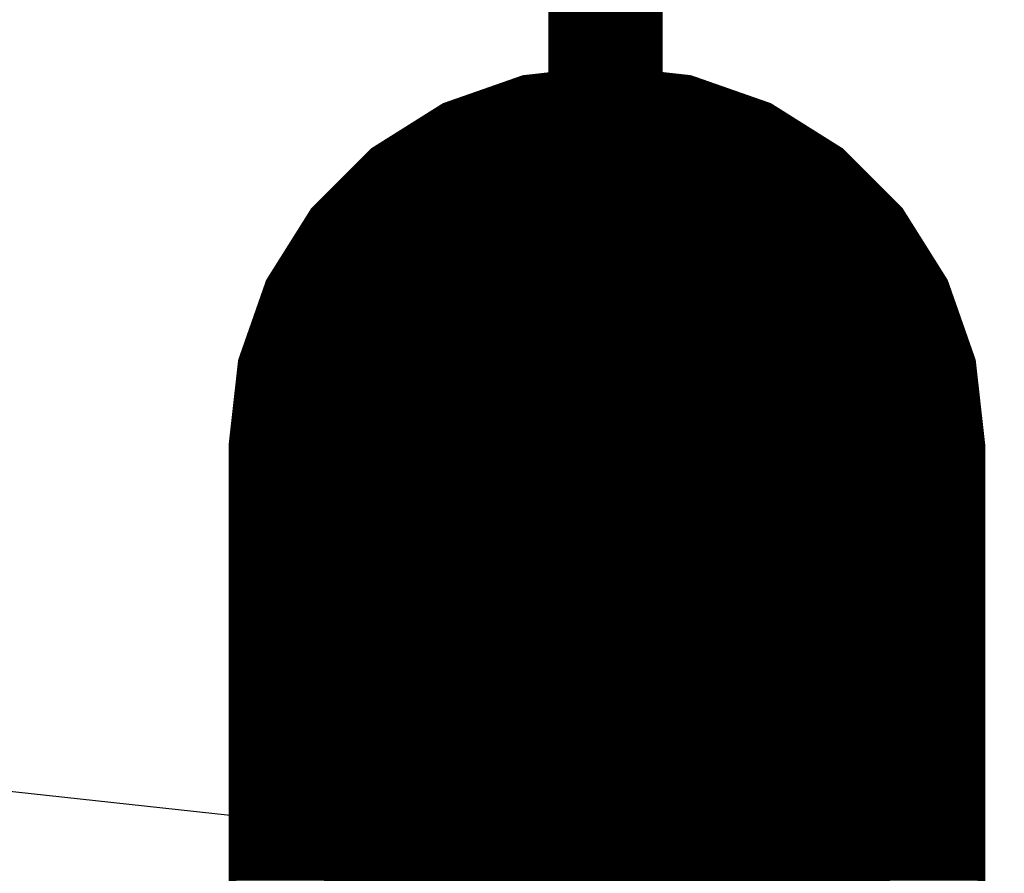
# Model space of a CAD drawing. Extents: x -35 to 35, y -57 to 81.
# Tile 90 of 153: x -5.1 to -3.79, y 49.02 to 50.16. Entities that reach past the tile are written whole.
import ezdxf

# ---------------------------------------------------------------- set-up
doc = ezdxf.new("R2010")
doc.units = 0
for name, color, linetype in [('1', 22, 'CONTINUOUS'), ('16', 175, 'CONTINUOUS'), ('17', 82, 'CONTINUOUS'), ('19', 53, 'CONTINUOUS'), ('51', 53, 'CONTINUOUS')]:
    doc.layers.add(name, color=color, linetype=linetype)

# ---------------------------------------------------------------- blocks, each defined once
blk = doc.blocks.new('LONGP100')
at = {"const_width": 1}
blk.add_lwpolyline([(-0.5, 0), (0.5, 0)], dxfattribs=at)
at = {"const_width": 0.5}
for points in [[(-0.5, 0.25, 1), (-0.5, -0.25)], [(0.5, -0.25, 1), (0.5, 0.25)]]:
    blk.add_lwpolyline(points, format="xyb", dxfattribs=at)

msp = doc.modelspace()

# ---------------------------------------------------------------- linework, layer by layer
at = {"layer": '1', "const_width": 0.01}
for points in [[(-4.4293, 50.0855), (-4.318, 50.098)], [(-4.318, 50.098), (-4.2067, 50.0855)], [(-4.5349, 50.0485), (-4.4293, 50.0855)], [(-4.389, 50.09), (-4.247, 50.09)], [(-4.2067, 50.0855), (-4.1011, 50.0485)], [(-4.4735, 50.07), (-4.1626, 50.07)], [(-4.4449, 50.08), (-4.1911, 50.08)], [(-4.502, 50.06), (-4.134, 50.06)], [(-4.6297, 49.9889), (-4.5349, 50.0485)], [(-4.5306, 50.05), (-4.1054, 50.05)], [(-4.1011, 50.0485), (-4.0063, 49.9889)], [(-4.5644, 50.03), (-4.0716, 50.03)], [(-4.5484, 50.04), (-4.0876, 50.04)], [(-4.5803, 50.02), (-4.0557, 50.02)], [(-4.5962, 50.01), (-4.0398, 50.01)], [(-4.628, 49.99), (-4.008, 49.99)], [(-4.6121, 50), (-4.0239, 50)], [(-4.7089, 49.9097), (-4.6297, 49.9889)], [(-4.6387, 49.98), (-3.9973, 49.98)], [(-4.0063, 49.9889), (-3.9271, 49.9097)], [(-4.6487, 49.97), (-3.9873, 49.97)], [(-4.6687, 49.95), (-3.9673, 49.95)], [(-4.6587, 49.96), (-3.9773, 49.96)], [(-4.6787, 49.94), (-3.9573, 49.94)], [(-4.6887, 49.93), (-3.9473, 49.93)], [(-4.6987, 49.92), (-3.9373, 49.92)], [(-4.7685, 49.8149), (-4.7089, 49.9097)], [(-4.715, 49.9), (-3.921, 49.9)], [(-4.7087, 49.91), (-3.9273, 49.91)], [(-3.9271, 49.9097), (-3.8675, 49.8149)], [(-4.7213, 49.89), (-3.9147, 49.89)], [(-4.7276, 49.88), (-3.9084, 49.88)], [(-4.7402, 49.86), (-3.8958, 49.86)], [(-4.7339, 49.87), (-3.9021, 49.87)], [(-4.7465, 49.85), (-3.8895, 49.85)], [(-4.7527, 49.84), (-3.8833, 49.84)], [(-4.7653, 49.82), (-3.8707, 49.82)], [(-4.759, 49.83), (-3.877, 49.83)], [(-4.8055, 49.7093), (-4.7685, 49.8149)], [(-4.7702, 49.81), (-3.8658, 49.81)], [(-3.8675, 49.8149), (-3.8305, 49.7093)], [(-4.7737, 49.8), (-3.8623, 49.8)], [(-4.7807, 49.78), (-3.8553, 49.78)], [(-4.7772, 49.79), (-3.8588, 49.79)], [(-4.7842, 49.77), (-3.8518, 49.77)], [(-4.7877, 49.76), (-3.8483, 49.76)], [(-4.7947, 49.74), (-3.8413, 49.74)], [(-4.7912, 49.75), (-3.8448, 49.75)], [(-4.7982, 49.73), (-3.8378, 49.73)], [(-4.8017, 49.72), (-3.8343, 49.72)], [(-4.818, 49.598), (-4.8055, 49.7093)], [(-4.8065, 49.7), (-3.8295, 49.7)], [(-4.8052, 49.71), (-3.8308, 49.71)], [(-3.8305, 49.7093), (-3.818, 49.598)], [(-4.8076, 49.69), (-3.8284, 49.69)], [(-4.8088, 49.68), (-3.8272, 49.68)], [(-4.8099, 49.67), (-3.8261, 49.67)], [(-4.8121, 49.65), (-3.8239, 49.65)], [(-4.811, 49.66), (-3.825, 49.66)], [(-4.8133, 49.64), (-3.8227, 49.64)], [(-4.8144, 49.63), (-3.8216, 49.63)], [(-4.8167, 49.61), (-3.8194, 49.61)], [(-4.8155, 49.62), (-3.8205, 49.62)], [(-4.818, 48.498), (-4.818, 49.598)], [(-4.8178, 49.6), (-3.8182, 49.6)], [(-3.818, 49.598), (-3.818, 48.498)], [(-4.818, 49.59), (-3.818, 49.59)], [(-4.818, 49.58), (-3.818, 49.58)], [(-4.818, 49.57), (-3.818, 49.57)], [(-4.818, 49.56), (-3.818, 49.56)], [(-4.818, 49.55), (-3.818, 49.55)], [(-4.818, 49.54), (-3.818, 49.54)], [(-4.818, 49.53), (-3.818, 49.53)], [(-4.818, 49.52), (-3.818, 49.52)], [(-4.818, 49.51), (-3.818, 49.51)], [(-4.818, 49.5), (-3.818, 49.5)], [(-4.818, 49.49), (-3.818, 49.49)], [(-4.818, 49.48), (-3.818, 49.48)], [(-4.818, 49.47), (-3.818, 49.47)], [(-4.818, 49.46), (-3.818, 49.46)], [(-4.818, 49.45), (-3.818, 49.45)], [(-4.818, 49.44), (-3.818, 49.44)], [(-4.818, 49.43), (-3.818, 49.43)], [(-4.818, 49.42), (-3.818, 49.42)], [(-4.818, 49.41), (-3.818, 49.41)], [(-4.818, 49.4), (-3.818, 49.4)], [(-4.818, 49.39), (-3.818, 49.39)], [(-4.818, 49.38), (-3.818, 49.38)], [(-4.818, 49.37), (-3.818, 49.37)], [(-4.818, 49.36), (-3.818, 49.36)], [(-4.818, 49.35), (-3.818, 49.35)], [(-4.818, 49.34), (-3.818, 49.34)], [(-4.818, 49.33), (-3.818, 49.33)], [(-4.818, 49.32), (-3.818, 49.32)], [(-4.818, 49.31), (-3.818, 49.31)], [(-4.818, 49.3), (-3.818, 49.3)], [(-4.818, 49.29), (-3.818, 49.29)], [(-4.818, 49.28), (-3.818, 49.28)], [(-4.818, 49.27), (-3.818, 49.27)], [(-4.818, 49.26), (-3.818, 49.26)], [(-4.818, 49.25), (-3.818, 49.25)], [(-4.818, 49.24), (-3.818, 49.24)], [(-4.818, 49.23), (-3.818, 49.23)], [(-4.818, 49.22), (-3.818, 49.22)], [(-4.818, 49.21), (-3.818, 49.21)], [(-4.818, 49.2), (-3.818, 49.2)], [(-4.818, 49.19), (-3.818, 49.19)], [(-4.818, 49.18), (-3.818, 49.18)], [(-4.818, 49.17), (-3.818, 49.17)], [(-4.818, 49.16), (-3.818, 49.16)], [(-4.818, 49.15), (-3.818, 49.15)], [(-4.818, 49.14), (-3.818, 49.14)], [(-4.818, 49.13), (-3.818, 49.13)], [(-4.818, 49.12), (-3.818, 49.12)], [(-4.818, 49.11), (-3.818, 49.11)], [(-4.818, 49.1), (-3.818, 49.1)], [(-4.818, 49.09), (-3.818, 49.09)], [(-4.818, 49.08), (-3.818, 49.08)], [(-4.818, 49.07), (-3.818, 49.07)], [(-4.818, 49.06), (-3.818, 49.06)], [(-4.818, 49.05), (-3.818, 49.05)], [(-4.818, 49.04), (-3.818, 49.04)], [(-4.818, 49.03), (-3.818, 49.03)], [(-4.818, 49.02), (-3.818, 49.02)]]:
    msp.add_lwpolyline(points, dxfattribs=at)
at = {"layer": '1', "const_width": 0.005}
for points in [[(-4.3177, 50.1005, 1), (-4.3183, 50.0955)], [(-4.3177, 50.0955, 1), (-4.3183, 50.1005)], [(-4.4295, 50.0879, 1), (-4.429, 50.083)], [(-4.4284, 50.0831, 1), (-4.4301, 50.0878)], [(-4.389, 50.0925, 1), (-4.389, 50.0875)], [(-4.247, 50.0875, 1), (-4.247, 50.0925)], [(-4.2059, 50.0878, 1), (-4.2076, 50.0831)], [(-4.207, 50.083, 1), (-4.2065, 50.0879)], [(-4.4735, 50.0725, 1), (-4.4735, 50.0675)], [(-4.4449, 50.0825, 1), (-4.4449, 50.0775)], [(-4.1911, 50.0775, 1), (-4.1911, 50.0825)], [(-4.1626, 50.0675, 1), (-4.1626, 50.0725)], [(-4.502, 50.0625, 1), (-4.502, 50.0575)], [(-4.134, 50.0575, 1), (-4.134, 50.0625)], [(-4.5358, 50.0508, 1), (-4.5341, 50.0461)], [(-4.5336, 50.0464, 1), (-4.5363, 50.0506)], [(-4.5306, 50.0525, 1), (-4.5306, 50.0475)], [(-4.1054, 50.0475, 1), (-4.1054, 50.0525)], [(-4.0997, 50.0506, 1), (-4.1024, 50.0464)], [(-4.1019, 50.0461, 1), (-4.1002, 50.0508)], [(-4.5644, 50.0325, 1), (-4.5644, 50.0275)], [(-4.5484, 50.0425, 1), (-4.5484, 50.0375)], [(-4.0876, 50.0375, 1), (-4.0876, 50.0425)], [(-4.0716, 50.0275, 1), (-4.0716, 50.0325)], [(-4.5803, 50.0225, 1), (-4.5803, 50.0175)], [(-4.0557, 50.0175, 1), (-4.0557, 50.0225)], [(-4.5962, 50.0125, 1), (-4.5962, 50.0075)], [(-4.0398, 50.0075, 1), (-4.0398, 50.0125)], [(-4.628, 49.9925, 1), (-4.628, 49.9875)], [(-4.6121, 50.0025, 1), (-4.6121, 49.9975)], [(-4.0239, 49.9975, 1), (-4.0239, 50.0025)], [(-4.008, 49.9875, 1), (-4.008, 49.9925)], [(-4.6387, 49.9825, 1), (-4.6387, 49.9775)], [(-4.6311, 49.991, 1), (-4.6284, 49.9868)], [(-4.628, 49.9871, 1), (-4.6315, 49.9907)], [(-4.0045, 49.9907, 1), (-4.008, 49.9871)], [(-4.0076, 49.9868, 1), (-4.0049, 49.991)], [(-3.9973, 49.9775, 1), (-3.9973, 49.9825)], [(-4.6487, 49.9725, 1), (-4.6487, 49.9675)], [(-3.9873, 49.9675, 1), (-3.9873, 49.9725)], [(-4.6687, 49.9525, 1), (-4.6687, 49.9475)], [(-4.6587, 49.9625, 1), (-4.6587, 49.9575)], [(-3.9773, 49.9575, 1), (-3.9773, 49.9625)], [(-3.9673, 49.9475, 1), (-3.9673, 49.9525)], [(-4.6787, 49.9425, 1), (-4.6787, 49.9375)], [(-3.9573, 49.9375, 1), (-3.9573, 49.9425)], [(-4.6887, 49.9325, 1), (-4.6887, 49.9275)], [(-3.9473, 49.9275, 1), (-3.9473, 49.9325)], [(-4.6987, 49.9225, 1), (-4.6987, 49.9175)], [(-3.9373, 49.9175, 1), (-3.9373, 49.9225)], [(-4.715, 49.9025, 1), (-4.715, 49.8975)], [(-4.7107, 49.9115, 1), (-4.7071, 49.908)], [(-4.7087, 49.9125, 1), (-4.7087, 49.9075)], [(-4.7068, 49.9084, 1), (-4.711, 49.9111)], [(-3.925, 49.9111, 1), (-3.9292, 49.9084)], [(-3.9289, 49.908, 1), (-3.9253, 49.9115)], [(-3.9273, 49.9075, 1), (-3.9273, 49.9125)], [(-3.921, 49.8975, 1), (-3.921, 49.9025)], [(-4.7213, 49.8925, 1), (-4.7213, 49.8875)], [(-3.9147, 49.8875, 1), (-3.9147, 49.8925)], [(-4.7276, 49.8825, 1), (-4.7276, 49.8775)], [(-3.9084, 49.8775, 1), (-3.9084, 49.8825)], [(-4.7402, 49.8625, 1), (-4.7402, 49.8575)], [(-4.7339, 49.8725, 1), (-4.7339, 49.8675)], [(-3.9021, 49.8675, 1), (-3.9021, 49.8725)], [(-3.8958, 49.8575, 1), (-3.8958, 49.8625)], [(-4.7465, 49.8525, 1), (-4.7465, 49.8475)], [(-3.8895, 49.8475, 1), (-3.8895, 49.8525)], [(-4.7527, 49.8425, 1), (-4.7527, 49.8375)], [(-3.8833, 49.8375, 1), (-3.8833, 49.8425)], [(-4.7653, 49.8225, 1), (-4.7653, 49.8175)], [(-4.759, 49.8325, 1), (-4.759, 49.8275)], [(-3.877, 49.8275, 1), (-3.877, 49.8325)], [(-3.8707, 49.8175, 1), (-3.8707, 49.8225)], [(-4.7702, 49.8125, 1), (-4.7702, 49.8075)], [(-4.7706, 49.8163, 1), (-4.7664, 49.8136)], [(-4.7661, 49.8141, 1), (-4.7708, 49.8158)], [(-3.8652, 49.8158, 1), (-3.8699, 49.8141)], [(-3.8696, 49.8136, 1), (-3.8654, 49.8163)], [(-3.8658, 49.8075, 1), (-3.8658, 49.8125)], [(-4.7737, 49.8025, 1), (-4.7737, 49.7975)], [(-3.8623, 49.7975, 1), (-3.8623, 49.8025)], [(-4.7807, 49.7825, 1), (-4.7807, 49.7775)], [(-4.7772, 49.7925, 1), (-4.7772, 49.7875)], [(-3.8588, 49.7875, 1), (-3.8588, 49.7925)], [(-3.8553, 49.7775, 1), (-3.8553, 49.7825)], [(-4.7842, 49.7725, 1), (-4.7842, 49.7675)], [(-3.8518, 49.7675, 1), (-3.8518, 49.7725)], [(-4.7877, 49.7625, 1), (-4.7877, 49.7575)], [(-3.8483, 49.7575, 1), (-3.8483, 49.7625)], [(-4.7947, 49.7425, 1), (-4.7947, 49.7375)], [(-4.7912, 49.7525, 1), (-4.7912, 49.7475)], [(-3.8448, 49.7475, 1), (-3.8448, 49.7525)], [(-3.8413, 49.7375, 1), (-3.8413, 49.7425)], [(-4.7982, 49.7325, 1), (-4.7982, 49.7275)], [(-3.8378, 49.7275, 1), (-3.8378, 49.7325)], [(-4.8017, 49.7225, 1), (-4.8017, 49.7175)], [(-3.8343, 49.7175, 1), (-3.8343, 49.7225)], [(-4.8065, 49.7025, 1), (-4.8065, 49.6975)], [(-4.803, 49.709, 1), (-4.8079, 49.7095)], [(-4.8078, 49.7101, 1), (-4.8031, 49.7084)], [(-4.8052, 49.7125, 1), (-4.8052, 49.7075)], [(-3.8281, 49.7095, 1), (-3.833, 49.709)], [(-3.8329, 49.7084, 1), (-3.8282, 49.7101)], [(-3.8308, 49.7075, 1), (-3.8308, 49.7125)], [(-3.8295, 49.6975, 1), (-3.8295, 49.7025)], [(-4.8076, 49.6925, 1), (-4.8076, 49.6875)], [(-3.8284, 49.6875, 1), (-3.8284, 49.6925)], [(-4.8088, 49.6825, 1), (-4.8088, 49.6775)], [(-3.8272, 49.6775, 1), (-3.8272, 49.6825)], [(-4.8099, 49.6725, 1), (-4.8099, 49.6675)], [(-3.8261, 49.6675, 1), (-3.8261, 49.6725)], [(-4.8121, 49.6525, 1), (-4.8121, 49.6475)], [(-4.811, 49.6625, 1), (-4.811, 49.6575)], [(-3.825, 49.6575, 1), (-3.825, 49.6625)], [(-3.8239, 49.6475, 1), (-3.8239, 49.6525)], [(-4.8133, 49.6425, 1), (-4.8133, 49.6375)], [(-3.8227, 49.6375, 1), (-3.8227, 49.6425)], [(-4.8144, 49.6325, 1), (-4.8144, 49.6275)], [(-3.8216, 49.6275, 1), (-3.8216, 49.6325)], [(-4.8167, 49.6125, 1), (-4.8167, 49.6075)], [(-4.8155, 49.6225, 1), (-4.8155, 49.6175)], [(-3.8205, 49.6175, 1), (-3.8205, 49.6225)], [(-3.8194, 49.6075, 1), (-3.8194, 49.6125)], [(-4.8155, 49.598, 1), (-4.8205, 49.598)], [(-4.8205, 49.5983, 1), (-4.8155, 49.5977)], [(-4.8178, 49.6025, 1), (-4.8178, 49.5975)], [(-3.8155, 49.598, 1), (-3.8205, 49.598)], [(-3.8205, 49.5977, 1), (-3.8155, 49.5983)], [(-3.8182, 49.5975, 1), (-3.8182, 49.6025)], [(-4.818, 49.5925, 1), (-4.818, 49.5875)], [(-3.818, 49.5875, 1), (-3.818, 49.5925)], [(-4.818, 49.5825, 1), (-4.818, 49.5775)], [(-4.818, 49.5725, 1), (-4.818, 49.5675)], [(-3.818, 49.5775, 1), (-3.818, 49.5825)], [(-3.818, 49.5675, 1), (-3.818, 49.5725)], [(-4.818, 49.5625, 1), (-4.818, 49.5575)], [(-3.818, 49.5575, 1), (-3.818, 49.5625)], [(-4.818, 49.5525, 1), (-4.818, 49.5475)], [(-3.818, 49.5475, 1), (-3.818, 49.5525)], [(-4.818, 49.5425, 1), (-4.818, 49.5375)], [(-4.818, 49.5325, 1), (-4.818, 49.5275)], [(-3.818, 49.5375, 1), (-3.818, 49.5425)], [(-3.818, 49.5275, 1), (-3.818, 49.5325)], [(-4.818, 49.5225, 1), (-4.818, 49.5175)], [(-3.818, 49.5175, 1), (-3.818, 49.5225)], [(-4.818, 49.5125, 1), (-4.818, 49.5075)], [(-3.818, 49.5075, 1), (-3.818, 49.5125)], [(-4.818, 49.5025, 1), (-4.818, 49.4975)], [(-4.818, 49.4925, 1), (-4.818, 49.4875)], [(-3.818, 49.4975, 1), (-3.818, 49.5025)], [(-3.818, 49.4875, 1), (-3.818, 49.4925)], [(-4.818, 49.4825, 1), (-4.818, 49.4775)], [(-3.818, 49.4775, 1), (-3.818, 49.4825)], [(-4.818, 49.4725, 1), (-4.818, 49.4675)], [(-3.818, 49.4675, 1), (-3.818, 49.4725)], [(-4.818, 49.4625, 1), (-4.818, 49.4575)], [(-3.818, 49.4575, 1), (-3.818, 49.4625)], [(-4.818, 49.4525, 1), (-4.818, 49.4475)], [(-4.818, 49.4425, 1), (-4.818, 49.4375)], [(-3.818, 49.4475, 1), (-3.818, 49.4525)], [(-3.818, 49.4375, 1), (-3.818, 49.4425)], [(-4.818, 49.4325, 1), (-4.818, 49.4275)], [(-3.818, 49.4275, 1), (-3.818, 49.4325)], [(-4.818, 49.4225, 1), (-4.818, 49.4175)], [(-3.818, 49.4175, 1), (-3.818, 49.4225)], [(-4.818, 49.4125, 1), (-4.818, 49.4075)], [(-4.818, 49.4025, 1), (-4.818, 49.3975)], [(-3.818, 49.4075, 1), (-3.818, 49.4125)], [(-3.818, 49.3975, 1), (-3.818, 49.4025)], [(-4.818, 49.3925, 1), (-4.818, 49.3875)], [(-3.818, 49.3875, 1), (-3.818, 49.3925)], [(-4.818, 49.3825, 1), (-4.818, 49.3775)], [(-3.818, 49.3775, 1), (-3.818, 49.3825)], [(-4.818, 49.3725, 1), (-4.818, 49.3675)], [(-4.818, 49.3625, 1), (-4.818, 49.3575)], [(-3.818, 49.3675, 1), (-3.818, 49.3725)], [(-3.818, 49.3575, 1), (-3.818, 49.3625)], [(-4.818, 49.3525, 1), (-4.818, 49.3475)], [(-3.818, 49.3475, 1), (-3.818, 49.3525)], [(-4.818, 49.3425, 1), (-4.818, 49.3375)], [(-3.818, 49.3375, 1), (-3.818, 49.3425)], [(-4.818, 49.3325, 1), (-4.818, 49.3275)], [(-4.818, 49.3225, 1), (-4.818, 49.3175)], [(-3.818, 49.3275, 1), (-3.818, 49.3325)], [(-3.818, 49.3175, 1), (-3.818, 49.3225)], [(-4.818, 49.3125, 1), (-4.818, 49.3075)], [(-3.818, 49.3075, 1), (-3.818, 49.3125)], [(-4.818, 49.3025, 1), (-4.818, 49.2975)], [(-3.818, 49.2975, 1), (-3.818, 49.3025)], [(-4.818, 49.2925, 1), (-4.818, 49.2875)], [(-4.818, 49.2825, 1), (-4.818, 49.2775)], [(-3.818, 49.2875, 1), (-3.818, 49.2925)], [(-3.818, 49.2775, 1), (-3.818, 49.2825)], [(-4.818, 49.2725, 1), (-4.818, 49.2675)], [(-3.818, 49.2675, 1), (-3.818, 49.2725)], [(-4.818, 49.2625, 1), (-4.818, 49.2575)], [(-3.818, 49.2575, 1), (-3.818, 49.2625)], [(-4.818, 49.2525, 1), (-4.818, 49.2475)], [(-4.818, 49.2425, 1), (-4.818, 49.2375)], [(-3.818, 49.2475, 1), (-3.818, 49.2525)], [(-3.818, 49.2375, 1), (-3.818, 49.2425)], [(-4.818, 49.2325, 1), (-4.818, 49.2275)], [(-3.818, 49.2275, 1), (-3.818, 49.2325)], [(-4.818, 49.2225, 1), (-4.818, 49.2175)], [(-3.818, 49.2175, 1), (-3.818, 49.2225)], [(-4.818, 49.2125, 1), (-4.818, 49.2075)], [(-3.818, 49.2075, 1), (-3.818, 49.2125)], [(-4.818, 49.2025, 1), (-4.818, 49.1975)], [(-4.818, 49.1925, 1), (-4.818, 49.1875)], [(-3.818, 49.1975, 1), (-3.818, 49.2025)], [(-3.818, 49.1875, 1), (-3.818, 49.1925)], [(-4.818, 49.1825, 1), (-4.818, 49.1775)], [(-3.818, 49.1775, 1), (-3.818, 49.1825)], [(-4.818, 49.1725, 1), (-4.818, 49.1675)], [(-3.818, 49.1675, 1), (-3.818, 49.1725)], [(-4.818, 49.1625, 1), (-4.818, 49.1575)], [(-4.818, 49.1525, 1), (-4.818, 49.1475)], [(-3.818, 49.1575, 1), (-3.818, 49.1625)], [(-3.818, 49.1475, 1), (-3.818, 49.1525)], [(-4.818, 49.1425, 1), (-4.818, 49.1375)], [(-3.818, 49.1375, 1), (-3.818, 49.1425)], [(-4.818, 49.1325, 1), (-4.818, 49.1275)], [(-3.818, 49.1275, 1), (-3.818, 49.1325)], [(-4.818, 49.1225, 1), (-4.818, 49.1175)], [(-4.818, 49.1125, 1), (-4.818, 49.1075)], [(-3.818, 49.1175, 1), (-3.818, 49.1225)], [(-3.818, 49.1075, 1), (-3.818, 49.1125)], [(-4.818, 49.1025, 1), (-4.818, 49.0975)], [(-3.818, 49.0975, 1), (-3.818, 49.1025)], [(-4.818, 49.0925, 1), (-4.818, 49.0875)], [(-3.818, 49.0875, 1), (-3.818, 49.0925)], [(-4.818, 49.0825, 1), (-4.818, 49.0775)], [(-4.818, 49.0725, 1), (-4.818, 49.0675)], [(-3.818, 49.0775, 1), (-3.818, 49.0825)], [(-3.818, 49.0675, 1), (-3.818, 49.0725)], [(-4.818, 49.0625, 1), (-4.818, 49.0575)], [(-3.818, 49.0575, 1), (-3.818, 49.0625)], [(-4.818, 49.0525, 1), (-4.818, 49.0475)], [(-3.818, 49.0475, 1), (-3.818, 49.0525)], [(-4.818, 49.0425, 1), (-4.818, 49.0375)], [(-4.818, 49.0325, 1), (-4.818, 49.0275)], [(-3.818, 49.0375, 1), (-3.818, 49.0425)], [(-3.818, 49.0275, 1), (-3.818, 49.0325)], [(-4.818, 49.0225, 1), (-4.818, 49.0175)], [(-3.818, 49.0175, 1), (-3.818, 49.0225)]]:
    msp.add_lwpolyline(points, format="xyb", dxfattribs=at)
at = {"layer": '16', "const_width": 0.01}
for points in [[(-4.318, 50.098), (-4.4293, 50.0855)], [(-4.2067, 50.0855), (-4.318, 50.098)], [(-4.4293, 50.0855), (-4.5349, 50.0485)], [(-4.389, 50.09), (-4.247, 50.09)], [(-4.1011, 50.0485), (-4.2067, 50.0855)], [(-4.4735, 50.07), (-4.1625, 50.07)], [(-4.4449, 50.08), (-4.1911, 50.08)], [(-4.502, 50.06), (-4.134, 50.06)], [(-4.5349, 50.0485), (-4.6297, 49.9889)], [(-4.5306, 50.05), (-4.1054, 50.05)], [(-4.0063, 49.9889), (-4.1011, 50.0485)], [(-4.5644, 50.03), (-4.0716, 50.03)], [(-4.5484, 50.04), (-4.0876, 50.04)], [(-4.5803, 50.02), (-4.0557, 50.02)], [(-4.5962, 50.01), (-4.0398, 50.01)], [(-4.628, 49.99), (-4.008, 49.99)], [(-4.6121, 50), (-4.0239, 50)], [(-4.6297, 49.9889), (-4.7089, 49.9097)], [(-4.6387, 49.98), (-3.9973, 49.98)], [(-3.9271, 49.9097), (-4.0063, 49.9889)], [(-4.6487, 49.97), (-3.9873, 49.97)], [(-4.6687, 49.95), (-3.9673, 49.95)], [(-4.6587, 49.96), (-3.9773, 49.96)], [(-4.6787, 49.94), (-3.9573, 49.94)], [(-4.6887, 49.93), (-3.9473, 49.93)], [(-4.6987, 49.92), (-3.9373, 49.92)], [(-4.7089, 49.9097), (-4.7685, 49.8149)], [(-4.715, 49.9), (-3.921, 49.9)], [(-4.7087, 49.91), (-3.9273, 49.91)], [(-3.8675, 49.8149), (-3.9271, 49.9097)], [(-4.7213, 49.89), (-3.9147, 49.89)], [(-4.7276, 49.88), (-3.9084, 49.88)], [(-4.7402, 49.86), (-3.8958, 49.86)], [(-4.7339, 49.87), (-3.9021, 49.87)], [(-4.7465, 49.85), (-3.8895, 49.85)], [(-4.7527, 49.84), (-3.8833, 49.84)], [(-4.7653, 49.82), (-3.8707, 49.82)], [(-4.759, 49.83), (-3.877, 49.83)], [(-4.7685, 49.8149), (-4.8055, 49.7093)], [(-4.7702, 49.81), (-3.8658, 49.81)], [(-3.8305, 49.7093), (-3.8675, 49.8149)], [(-4.7737, 49.8), (-3.8623, 49.8)], [(-4.7807, 49.78), (-3.8553, 49.78)], [(-4.7772, 49.79), (-3.8588, 49.79)], [(-4.7842, 49.77), (-3.8518, 49.77)], [(-4.7877, 49.76), (-3.8483, 49.76)], [(-4.7947, 49.74), (-3.8413, 49.74)], [(-4.7912, 49.75), (-3.8448, 49.75)], [(-4.7982, 49.73), (-3.8378, 49.73)], [(-4.8017, 49.72), (-3.8343, 49.72)], [(-4.8055, 49.7093), (-4.818, 49.598)], [(-4.8065, 49.7), (-3.8295, 49.7)], [(-4.8052, 49.71), (-3.8308, 49.71)], [(-3.818, 49.598), (-3.8305, 49.7093)], [(-4.8076, 49.69), (-3.8284, 49.69)], [(-4.8088, 49.68), (-3.8272, 49.68)], [(-4.8099, 49.67), (-3.8261, 49.67)], [(-4.8121, 49.65), (-3.8239, 49.65)], [(-4.811, 49.66), (-3.825, 49.66)], [(-4.8133, 49.64), (-3.8227, 49.64)], [(-4.8144, 49.63), (-3.8216, 49.63)], [(-4.8166, 49.61), (-3.8194, 49.61)], [(-4.8155, 49.62), (-3.8205, 49.62)], [(-4.818, 49.598), (-4.818, 48.498)], [(-4.8178, 49.6), (-3.8182, 49.6)], [(-3.818, 48.498), (-3.818, 49.598)], [(-4.818, 49.59), (-3.818, 49.59)], [(-4.818, 49.58), (-3.818, 49.58)], [(-4.818, 49.57), (-3.818, 49.57)], [(-4.818, 49.56), (-3.818, 49.56)], [(-4.818, 49.55), (-3.818, 49.55)], [(-4.818, 49.54), (-3.818, 49.54)], [(-4.818, 49.53), (-3.818, 49.53)], [(-4.818, 49.52), (-3.818, 49.52)], [(-4.818, 49.51), (-3.818, 49.51)], [(-4.818, 49.5), (-3.818, 49.5)], [(-4.818, 49.49), (-3.818, 49.49)], [(-4.818, 49.48), (-3.818, 49.48)], [(-4.818, 49.47), (-3.818, 49.47)], [(-4.818, 49.46), (-3.818, 49.46)], [(-4.818, 49.45), (-3.818, 49.45)], [(-4.818, 49.44), (-3.818, 49.44)], [(-4.818, 49.43), (-3.818, 49.43)], [(-4.818, 49.42), (-3.818, 49.42)], [(-4.818, 49.41), (-3.818, 49.41)], [(-4.818, 49.4), (-3.818, 49.4)], [(-4.818, 49.39), (-3.818, 49.39)], [(-4.818, 49.38), (-3.818, 49.38)], [(-4.818, 49.37), (-3.818, 49.37)], [(-4.818, 49.36), (-3.818, 49.36)], [(-4.818, 49.35), (-3.818, 49.35)], [(-4.818, 49.34), (-3.818, 49.34)], [(-4.818, 49.33), (-3.818, 49.33)], [(-4.818, 49.32), (-3.818, 49.32)], [(-4.818, 49.31), (-3.818, 49.31)], [(-4.818, 49.3), (-3.818, 49.3)], [(-4.818, 49.29), (-3.818, 49.29)], [(-4.818, 49.28), (-3.818, 49.28)], [(-4.818, 49.27), (-3.818, 49.27)], [(-4.818, 49.26), (-3.818, 49.26)], [(-4.818, 49.25), (-3.818, 49.25)], [(-4.818, 49.24), (-3.818, 49.24)], [(-4.818, 49.23), (-3.818, 49.23)], [(-4.818, 49.22), (-3.818, 49.22)], [(-4.818, 49.21), (-3.818, 49.21)], [(-4.818, 49.2), (-3.818, 49.2)], [(-4.818, 49.19), (-3.818, 49.19)], [(-4.818, 49.18), (-3.818, 49.18)], [(-4.818, 49.17), (-3.818, 49.17)], [(-4.818, 49.16), (-3.818, 49.16)], [(-4.818, 49.15), (-3.818, 49.15)], [(-4.818, 49.14), (-3.818, 49.14)], [(-4.818, 49.13), (-3.818, 49.13)], [(-4.818, 49.12), (-3.818, 49.12)], [(-4.818, 49.11), (-3.818, 49.11)], [(-4.818, 49.1), (-3.818, 49.1)], [(-4.818, 49.09), (-3.818, 49.09)], [(-4.818, 49.08), (-3.818, 49.08)], [(-4.818, 49.07), (-3.818, 49.07)], [(-4.818, 49.06), (-3.818, 49.06)], [(-4.818, 49.05), (-3.818, 49.05)], [(-4.818, 49.04), (-3.818, 49.04)], [(-4.818, 49.03), (-3.818, 49.03)], [(-4.818, 49.02), (-3.818, 49.02)]]:
    msp.add_lwpolyline(points, dxfattribs=at)
at = {"layer": '16', "const_width": 0.005}
for points in [[(-4.3177, 50.1005, 1), (-4.3183, 50.0955)], [(-4.3177, 50.0955, 1), (-4.3183, 50.1005)], [(-4.4295, 50.0879, 1), (-4.429, 50.083)], [(-4.4284, 50.0831, 1), (-4.4301, 50.0878)], [(-4.389, 50.0925, 1), (-4.389, 50.0875)], [(-4.247, 50.0875, 1), (-4.247, 50.0925)], [(-4.2059, 50.0878, 1), (-4.2076, 50.0831)], [(-4.207, 50.083, 1), (-4.2065, 50.0879)], [(-4.4735, 50.0725, 1), (-4.4735, 50.0675)], [(-4.4449, 50.0825, 1), (-4.4449, 50.0775)], [(-4.1911, 50.0775, 1), (-4.1911, 50.0825)], [(-4.1625, 50.0675, 1), (-4.1625, 50.0725)], [(-4.502, 50.0625, 1), (-4.502, 50.0575)], [(-4.134, 50.0575, 1), (-4.134, 50.0625)], [(-4.5358, 50.0508, 1), (-4.5341, 50.0461)], [(-4.5336, 50.0464, 1), (-4.5363, 50.0506)], [(-4.5306, 50.0525, 1), (-4.5306, 50.0475)], [(-4.1054, 50.0475, 1), (-4.1054, 50.0525)], [(-4.0997, 50.0506, 1), (-4.1024, 50.0464)], [(-4.1019, 50.0461, 1), (-4.1002, 50.0508)], [(-4.5644, 50.0325, 1), (-4.5644, 50.0275)], [(-4.5484, 50.0425, 1), (-4.5484, 50.0375)], [(-4.0876, 50.0375, 1), (-4.0876, 50.0425)], [(-4.0716, 50.0275, 1), (-4.0716, 50.0325)], [(-4.5803, 50.0225, 1), (-4.5803, 50.0175)], [(-4.0557, 50.0175, 1), (-4.0557, 50.0225)], [(-4.5962, 50.0125, 1), (-4.5962, 50.0075)], [(-4.0398, 50.0075, 1), (-4.0398, 50.0125)], [(-4.628, 49.9925, 1), (-4.628, 49.9875)], [(-4.6121, 50.0025, 1), (-4.6121, 49.9975)], [(-4.0239, 49.9975, 1), (-4.0239, 50.0025)], [(-4.008, 49.9875, 1), (-4.008, 49.9925)], [(-4.6387, 49.9825, 1), (-4.6387, 49.9775)], [(-4.6311, 49.991, 1), (-4.6284, 49.9868)], [(-4.628, 49.9871, 1), (-4.6315, 49.9907)], [(-4.0045, 49.9907, 1), (-4.008, 49.9871)], [(-4.0076, 49.9868, 1), (-4.0049, 49.991)], [(-3.9973, 49.9775, 1), (-3.9973, 49.9825)], [(-4.6487, 49.9725, 1), (-4.6487, 49.9675)], [(-3.9873, 49.9675, 1), (-3.9873, 49.9725)], [(-4.6687, 49.9525, 1), (-4.6687, 49.9475)], [(-4.6587, 49.9625, 1), (-4.6587, 49.9575)], [(-3.9773, 49.9575, 1), (-3.9773, 49.9625)], [(-3.9673, 49.9475, 1), (-3.9673, 49.9525)], [(-4.6787, 49.9425, 1), (-4.6787, 49.9375)], [(-3.9573, 49.9375, 1), (-3.9573, 49.9425)], [(-4.6887, 49.9325, 1), (-4.6887, 49.9275)], [(-3.9473, 49.9275, 1), (-3.9473, 49.9325)], [(-4.6987, 49.9225, 1), (-4.6987, 49.9175)], [(-3.9373, 49.9175, 1), (-3.9373, 49.9225)], [(-4.715, 49.9025, 1), (-4.715, 49.8975)], [(-4.7107, 49.9115, 1), (-4.7071, 49.908)], [(-4.7087, 49.9125, 1), (-4.7087, 49.9075)], [(-4.7068, 49.9084, 1), (-4.711, 49.9111)], [(-3.925, 49.9111, 1), (-3.9292, 49.9084)], [(-3.9289, 49.908, 1), (-3.9253, 49.9115)], [(-3.9273, 49.9075, 1), (-3.9273, 49.9125)], [(-3.921, 49.8975, 1), (-3.921, 49.9025)], [(-4.7213, 49.8925, 1), (-4.7213, 49.8875)], [(-3.9147, 49.8875, 1), (-3.9147, 49.8925)], [(-4.7276, 49.8825, 1), (-4.7276, 49.8775)], [(-3.9084, 49.8775, 1), (-3.9084, 49.8825)], [(-4.7402, 49.8625, 1), (-4.7402, 49.8575)], [(-4.7339, 49.8725, 1), (-4.7339, 49.8675)], [(-3.9021, 49.8675, 1), (-3.9021, 49.8725)], [(-3.8958, 49.8575, 1), (-3.8958, 49.8625)], [(-4.7465, 49.8525, 1), (-4.7465, 49.8475)], [(-3.8895, 49.8475, 1), (-3.8895, 49.8525)], [(-4.7527, 49.8425, 1), (-4.7527, 49.8375)], [(-3.8833, 49.8375, 1), (-3.8833, 49.8425)], [(-4.7653, 49.8225, 1), (-4.7653, 49.8175)], [(-4.759, 49.8325, 1), (-4.759, 49.8275)], [(-3.877, 49.8275, 1), (-3.877, 49.8325)], [(-3.8707, 49.8175, 1), (-3.8707, 49.8225)], [(-4.7702, 49.8125, 1), (-4.7702, 49.8075)], [(-4.7706, 49.8163, 1), (-4.7664, 49.8136)], [(-4.7661, 49.8141, 1), (-4.7708, 49.8158)], [(-3.8652, 49.8158, 1), (-3.8699, 49.8141)], [(-3.8696, 49.8136, 1), (-3.8654, 49.8163)], [(-3.8658, 49.8075, 1), (-3.8658, 49.8125)], [(-4.7737, 49.8025, 1), (-4.7737, 49.7975)], [(-3.8623, 49.7975, 1), (-3.8623, 49.8025)], [(-4.7807, 49.7825, 1), (-4.7807, 49.7775)], [(-4.7772, 49.7925, 1), (-4.7772, 49.7875)], [(-3.8588, 49.7875, 1), (-3.8588, 49.7925)], [(-3.8553, 49.7775, 1), (-3.8553, 49.7825)], [(-4.7842, 49.7725, 1), (-4.7842, 49.7675)], [(-3.8518, 49.7675, 1), (-3.8518, 49.7725)], [(-4.7877, 49.7625, 1), (-4.7877, 49.7575)], [(-3.8483, 49.7575, 1), (-3.8483, 49.7625)], [(-4.7947, 49.7425, 1), (-4.7947, 49.7375)], [(-4.7912, 49.7525, 1), (-4.7912, 49.7475)], [(-3.8448, 49.7475, 1), (-3.8448, 49.7525)], [(-3.8413, 49.7375, 1), (-3.8413, 49.7425)], [(-4.7982, 49.7325, 1), (-4.7982, 49.7275)], [(-3.8378, 49.7275, 1), (-3.8378, 49.7325)], [(-4.8017, 49.7225, 1), (-4.8017, 49.7175)], [(-3.8343, 49.7175, 1), (-3.8343, 49.7225)], [(-4.8065, 49.7025, 1), (-4.8065, 49.6975)], [(-4.803, 49.709, 1), (-4.8079, 49.7095)], [(-4.8078, 49.7101, 1), (-4.8031, 49.7084)], [(-4.8052, 49.7125, 1), (-4.8052, 49.7075)], [(-3.8281, 49.7095, 1), (-3.833, 49.709)], [(-3.8329, 49.7084, 1), (-3.8282, 49.7101)], [(-3.8308, 49.7075, 1), (-3.8308, 49.7125)], [(-3.8295, 49.6975, 1), (-3.8295, 49.7025)], [(-4.8076, 49.6925, 1), (-4.8076, 49.6875)], [(-3.8284, 49.6875, 1), (-3.8284, 49.6925)], [(-4.8088, 49.6825, 1), (-4.8088, 49.6775)], [(-3.8272, 49.6775, 1), (-3.8272, 49.6825)], [(-4.8099, 49.6725, 1), (-4.8099, 49.6675)], [(-3.8261, 49.6675, 1), (-3.8261, 49.6725)], [(-4.8121, 49.6525, 1), (-4.8121, 49.6475)], [(-4.811, 49.6625, 1), (-4.811, 49.6575)], [(-3.825, 49.6575, 1), (-3.825, 49.6625)], [(-3.8239, 49.6475, 1), (-3.8239, 49.6525)], [(-4.8133, 49.6425, 1), (-4.8133, 49.6375)], [(-3.8227, 49.6375, 1), (-3.8227, 49.6425)], [(-4.8144, 49.6325, 1), (-4.8144, 49.6275)], [(-3.8216, 49.6275, 1), (-3.8216, 49.6325)], [(-4.8166, 49.6125, 1), (-4.8166, 49.6075)], [(-4.8155, 49.6225, 1), (-4.8155, 49.6175)], [(-3.8205, 49.6175, 1), (-3.8205, 49.6225)], [(-3.8194, 49.6075, 1), (-3.8194, 49.6125)], [(-4.8155, 49.598, 1), (-4.8205, 49.598)], [(-4.8205, 49.5983, 1), (-4.8155, 49.5977)], [(-4.8178, 49.6025, 1), (-4.8178, 49.5975)], [(-3.8155, 49.598, 1), (-3.8205, 49.598)], [(-3.8205, 49.5977, 1), (-3.8155, 49.5983)], [(-3.8182, 49.5975, 1), (-3.8182, 49.6025)], [(-4.818, 49.5925, 1), (-4.818, 49.5875)], [(-3.818, 49.5875, 1), (-3.818, 49.5925)], [(-4.818, 49.5825, 1), (-4.818, 49.5775)], [(-4.818, 49.5725, 1), (-4.818, 49.5675)], [(-3.818, 49.5775, 1), (-3.818, 49.5825)], [(-3.818, 49.5675, 1), (-3.818, 49.5725)], [(-4.818, 49.5625, 1), (-4.818, 49.5575)], [(-3.818, 49.5575, 1), (-3.818, 49.5625)], [(-4.818, 49.5525, 1), (-4.818, 49.5475)], [(-3.818, 49.5475, 1), (-3.818, 49.5525)], [(-4.818, 49.5425, 1), (-4.818, 49.5375)], [(-4.818, 49.5325, 1), (-4.818, 49.5275)], [(-3.818, 49.5375, 1), (-3.818, 49.5425)], [(-3.818, 49.5275, 1), (-3.818, 49.5325)], [(-4.818, 49.5225, 1), (-4.818, 49.5175)], [(-3.818, 49.5175, 1), (-3.818, 49.5225)], [(-4.818, 49.5125, 1), (-4.818, 49.5075)], [(-3.818, 49.5075, 1), (-3.818, 49.5125)], [(-4.818, 49.5025, 1), (-4.818, 49.4975)], [(-4.818, 49.4925, 1), (-4.818, 49.4875)], [(-3.818, 49.4975, 1), (-3.818, 49.5025)], [(-3.818, 49.4875, 1), (-3.818, 49.4925)], [(-4.818, 49.4825, 1), (-4.818, 49.4775)], [(-3.818, 49.4775, 1), (-3.818, 49.4825)], [(-4.818, 49.4725, 1), (-4.818, 49.4675)], [(-3.818, 49.4675, 1), (-3.818, 49.4725)], [(-4.818, 49.4625, 1), (-4.818, 49.4575)], [(-3.818, 49.4575, 1), (-3.818, 49.4625)], [(-4.818, 49.4525, 1), (-4.818, 49.4475)], [(-4.818, 49.4425, 1), (-4.818, 49.4375)], [(-3.818, 49.4475, 1), (-3.818, 49.4525)], [(-3.818, 49.4375, 1), (-3.818, 49.4425)], [(-4.818, 49.4325, 1), (-4.818, 49.4275)], [(-3.818, 49.4275, 1), (-3.818, 49.4325)], [(-4.818, 49.4225, 1), (-4.818, 49.4175)], [(-3.818, 49.4175, 1), (-3.818, 49.4225)], [(-4.818, 49.4125, 1), (-4.818, 49.4075)], [(-4.818, 49.4025, 1), (-4.818, 49.3975)], [(-3.818, 49.4075, 1), (-3.818, 49.4125)], [(-3.818, 49.3975, 1), (-3.818, 49.4025)], [(-4.818, 49.3925, 1), (-4.818, 49.3875)], [(-3.818, 49.3875, 1), (-3.818, 49.3925)], [(-4.818, 49.3825, 1), (-4.818, 49.3775)], [(-3.818, 49.3775, 1), (-3.818, 49.3825)], [(-4.818, 49.3725, 1), (-4.818, 49.3675)], [(-4.818, 49.3625, 1), (-4.818, 49.3575)], [(-3.818, 49.3675, 1), (-3.818, 49.3725)], [(-3.818, 49.3575, 1), (-3.818, 49.3625)], [(-4.818, 49.3525, 1), (-4.818, 49.3475)], [(-3.818, 49.3475, 1), (-3.818, 49.3525)], [(-4.818, 49.3425, 1), (-4.818, 49.3375)], [(-3.818, 49.3375, 1), (-3.818, 49.3425)], [(-4.818, 49.3325, 1), (-4.818, 49.3275)], [(-4.818, 49.3225, 1), (-4.818, 49.3175)], [(-3.818, 49.3275, 1), (-3.818, 49.3325)], [(-3.818, 49.3175, 1), (-3.818, 49.3225)], [(-4.818, 49.3125, 1), (-4.818, 49.3075)], [(-3.818, 49.3075, 1), (-3.818, 49.3125)], [(-4.818, 49.3025, 1), (-4.818, 49.2975)], [(-3.818, 49.2975, 1), (-3.818, 49.3025)], [(-4.818, 49.2925, 1), (-4.818, 49.2875)], [(-4.818, 49.2825, 1), (-4.818, 49.2775)], [(-3.818, 49.2875, 1), (-3.818, 49.2925)], [(-3.818, 49.2775, 1), (-3.818, 49.2825)], [(-4.818, 49.2725, 1), (-4.818, 49.2675)], [(-3.818, 49.2675, 1), (-3.818, 49.2725)], [(-4.818, 49.2625, 1), (-4.818, 49.2575)], [(-3.818, 49.2575, 1), (-3.818, 49.2625)], [(-4.818, 49.2525, 1), (-4.818, 49.2475)], [(-4.818, 49.2425, 1), (-4.818, 49.2375)], [(-3.818, 49.2475, 1), (-3.818, 49.2525)], [(-3.818, 49.2375, 1), (-3.818, 49.2425)], [(-4.818, 49.2325, 1), (-4.818, 49.2275)], [(-3.818, 49.2275, 1), (-3.818, 49.2325)], [(-4.818, 49.2225, 1), (-4.818, 49.2175)], [(-3.818, 49.2175, 1), (-3.818, 49.2225)], [(-4.818, 49.2125, 1), (-4.818, 49.2075)], [(-3.818, 49.2075, 1), (-3.818, 49.2125)], [(-4.818, 49.2025, 1), (-4.818, 49.1975)], [(-4.818, 49.1925, 1), (-4.818, 49.1875)], [(-3.818, 49.1975, 1), (-3.818, 49.2025)], [(-3.818, 49.1875, 1), (-3.818, 49.1925)], [(-4.818, 49.1825, 1), (-4.818, 49.1775)], [(-3.818, 49.1775, 1), (-3.818, 49.1825)], [(-4.818, 49.1725, 1), (-4.818, 49.1675)], [(-3.818, 49.1675, 1), (-3.818, 49.1725)], [(-4.818, 49.1625, 1), (-4.818, 49.1575)], [(-4.818, 49.1525, 1), (-4.818, 49.1475)], [(-3.818, 49.1575, 1), (-3.818, 49.1625)], [(-3.818, 49.1475, 1), (-3.818, 49.1525)], [(-4.818, 49.1425, 1), (-4.818, 49.1375)], [(-3.818, 49.1375, 1), (-3.818, 49.1425)], [(-4.818, 49.1325, 1), (-4.818, 49.1275)], [(-3.818, 49.1275, 1), (-3.818, 49.1325)], [(-4.818, 49.1225, 1), (-4.818, 49.1175)], [(-4.818, 49.1125, 1), (-4.818, 49.1075)], [(-3.818, 49.1175, 1), (-3.818, 49.1225)], [(-3.818, 49.1075, 1), (-3.818, 49.1125)], [(-4.818, 49.1025, 1), (-4.818, 49.0975)], [(-3.818, 49.0975, 1), (-3.818, 49.1025)], [(-4.818, 49.0925, 1), (-4.818, 49.0875)], [(-3.818, 49.0875, 1), (-3.818, 49.0925)], [(-4.818, 49.0825, 1), (-4.818, 49.0775)], [(-4.818, 49.0725, 1), (-4.818, 49.0675)], [(-3.818, 49.0775, 1), (-3.818, 49.0825)], [(-3.818, 49.0675, 1), (-3.818, 49.0725)], [(-4.818, 49.0625, 1), (-4.818, 49.0575)], [(-3.818, 49.0575, 1), (-3.818, 49.0625)], [(-4.818, 49.0525, 1), (-4.818, 49.0475)], [(-3.818, 49.0475, 1), (-3.818, 49.0525)], [(-4.818, 49.0425, 1), (-4.818, 49.0375)], [(-4.818, 49.0325, 1), (-4.818, 49.0275)], [(-3.818, 49.0375, 1), (-3.818, 49.0425)], [(-3.818, 49.0275, 1), (-3.818, 49.0325)], [(-4.818, 49.0225, 1), (-4.818, 49.0175)], [(-3.818, 49.0175, 1), (-3.818, 49.0225)]]:
    msp.add_lwpolyline(points, format="xyb", dxfattribs=at)
at = {"layer": '19'}
for p, q in [((-4.318, 53.228), (-4.318, 49.048)), ((-9.93, 49.657), (-4.318, 49.048)), ((-4.318, 49.048), (-3.225, 48.473))]:
    msp.add_line(p, q, dxfattribs=at)
at = {"layer": '51'}
for points, const_width in [([(-4.32, 48.478), (-4.32, 55.828)], 0.1524), ([(-4.32, 48.478), (-4.32, 50.098)], 0.01)]:
    msp.add_lwpolyline(points, dxfattribs=dict(at, const_width=const_width))
at = {"layer": '51', "const_width": 0.005}
msp.add_lwpolyline([(-4.3175, 50.098, 1), (-4.3225, 50.098)], format="xyb", dxfattribs=at)

# ---------------------------------------------------------------- block references
at = {"layer": '17', "xscale": 0.7556, "yscale": 0.7556, "rotation": 270}
msp.add_blockref('LONGP100', (-4.318, 49.048), dxfattribs=at)
msp.add_blockref('LONGP100', (-4.318, 49.048), dxfattribs=at)

doc.saveas('drawing.dxf')
